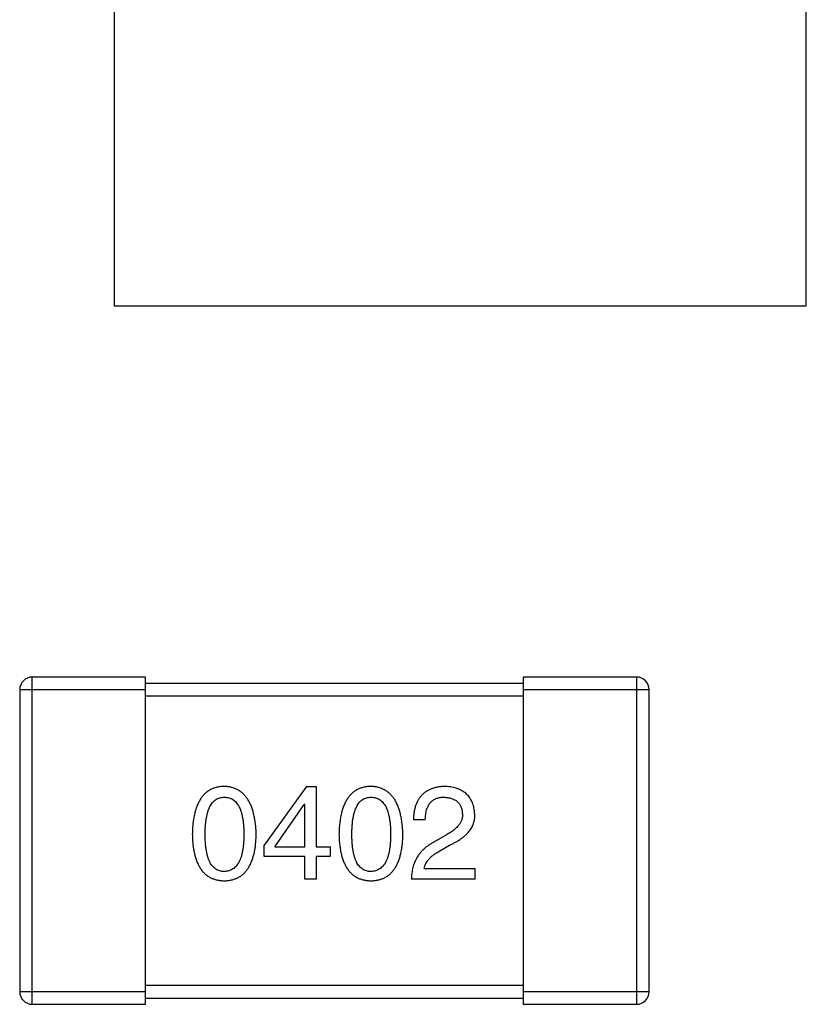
# Model space of a CAD drawing. Header units: millimetres. Extents: x 72 to 239, y 133 to 319.
# Tile 140 of 240: x 119.58 to 120.83, y 276.68 to 278.24. Entities that reach past the tile are written whole.
import ezdxf

# ---------------------------------------------------------------- set-up
doc = ezdxf.new("R2010")
doc.units = ezdxf.units.MM
doc.header["$LTSCALE"] = 5
doc.layers.get('0').update_dxf_attribs({"linetype": 'CONTINUOUS'})

msp = doc.modelspace()

# ---------------------------------------------------------------- linework, layer by layer
for p, q in [((119.7284, 279.7878), (119.7284, 277.7878)), ((120.8284, 277.7878), (120.8284, 279.7878)), ((119.7284, 277.7878), (120.8284, 277.7878)), ((119.5985, 276.6779), (119.5985, 277.1979)), ((119.7785, 277.1979), (119.5985, 277.1979)), ((119.7785, 276.6779), (119.7785, 277.1979)), ((120.3785, 277.1979), (120.3785, 276.6779)), ((120.5585, 277.1979), (120.3785, 277.1979)), ((120.5585, 277.1979), (120.5585, 276.6779)), ((119.5785, 277.1779), (119.5785, 276.6979)), ((119.5785, 277.1779), (119.7785, 277.1779)), ((120.3785, 277.1879), (119.7785, 277.1879)), ((120.3785, 277.1779), (120.5785, 277.1779)), ((120.5785, 276.6979), (120.5785, 277.1779)), ((119.7785, 277.1679), (120.3785, 277.1679)), ((120.034, 277.0242), (119.9668, 276.9307)), ((120.034, 277.0242), (120.0496, 277.0242)), ((120.0496, 277.0242), (120.0496, 276.9283)), ((119.984, 276.9283), (120.0307, 276.9955)), ((120.0315, 276.9955), (120.0307, 276.9955)), ((120.0315, 276.9283), (120.0315, 276.9955)), ((120.2229, 276.9709), (120.204, 276.9709)), ((120.2549, 276.9463), (120.2352, 276.9348)), ((119.9668, 276.9127), (119.9668, 276.9307)), ((119.984, 276.9283), (120.0315, 276.9283)), ((120.0496, 276.9283), (120.0717, 276.9283)), ((120.0717, 276.9283), (120.0717, 276.9127)), ((120.2458, 276.9217), (120.2614, 276.9307)), ((120.0315, 276.9127), (119.9668, 276.9127)), ((120.0315, 276.8766), (120.0315, 276.9127)), ((120.0496, 276.9127), (120.0496, 276.8766)), ((120.0717, 276.9127), (120.0496, 276.9127)), ((120.2213, 276.8938), (120.3016, 276.8938)), ((120.3016, 276.8938), (120.3016, 276.8766)), ((120.0496, 276.8766), (120.0315, 276.8766)), ((120.3016, 276.8766), (120.2008, 276.8766)), ((120.3785, 276.7079), (119.7785, 276.7079)), ((119.7785, 276.6979), (119.5785, 276.6979)), ((120.5785, 276.6979), (120.3785, 276.6979)), ((119.5985, 276.6779), (119.7785, 276.6779)), ((119.7785, 276.6879), (120.3785, 276.6879)), ((120.3785, 276.6779), (120.5585, 276.6779))]:
    msp.add_line(p, q)
for centre, start, end in [((119.5985, 277.1779), 90, 180), ((120.5585, 277.1779), 0, 90), ((119.5985, 276.6979), 180, 270), ((120.5585, 276.6979), 270, 0)]:
    msp.add_arc(centre, 0.02, start, end)
for points, knots in [([(119.9035, 277.0242), (119.9015, 277.0241), (119.8976, 277.0239), (119.892, 277.0229), (119.8867, 277.0213), (119.8818, 277.0192), (119.8773, 277.0165), (119.8732, 277.0131), (119.8694, 277.0092), (119.8661, 277.0047), (119.8631, 276.9996), (119.8605, 276.9939), (119.8582, 276.9877), (119.8564, 276.9808), (119.8548, 276.9734), (119.8537, 276.9655), (119.853, 276.9569), (119.8528, 276.951), (119.8527, 276.9479)], [0, 0, 0, 0, 0.057911, 0.113262, 0.165956, 0.217443, 0.268511, 0.319665, 0.372, 0.426129, 0.483365, 0.543779, 0.607756, 0.676562, 0.749704, 0.827713, 0.911177, 1, 1, 1, 1]), ([(119.9543, 276.9479), (119.9542, 276.951), (119.9539, 276.9568), (119.9531, 276.9653), (119.9519, 276.9732), (119.9503, 276.9805), (119.9484, 276.9873), (119.9462, 276.9935), (119.9435, 276.9992), (119.9405, 277.0043), (119.9371, 277.0088), (119.9334, 277.0127), (119.9293, 277.0161), (119.9249, 277.0189), (119.92, 277.0211), (119.9148, 277.0227), (119.9093, 277.0238), (119.9055, 277.0241), (119.9035, 277.0242)], [0, 0, 0, 0, 0.088475, 0.171606, 0.249595, 0.322626, 0.391327, 0.455765, 0.516374, 0.573675, 0.628522, 0.681161, 0.732559, 0.783563, 0.83504, 0.887639, 0.942585, 1, 1, 1, 1]), ([(120.1366, 277.0242), (120.1347, 277.0241), (120.1308, 277.0239), (120.1251, 277.0229), (120.1199, 277.0213), (120.115, 277.0192), (120.1105, 277.0165), (120.1063, 277.0131), (120.1026, 277.0092), (120.0992, 277.0047), (120.0962, 276.9996), (120.0936, 276.9939), (120.0914, 276.9877), (120.0895, 276.9808), (120.088, 276.9734), (120.0869, 276.9655), (120.0861, 276.9569), (120.0859, 276.951), (120.0858, 276.9479)], [0, 0, 0, 0, 0.057911, 0.113262, 0.165956, 0.217443, 0.268511, 0.319665, 0.372, 0.426129, 0.483365, 0.543779, 0.607756, 0.676562, 0.749704, 0.827713, 0.911177, 1, 1, 1, 1]), ([(120.1875, 276.9479), (120.1873, 276.951), (120.1871, 276.9568), (120.1862, 276.9653), (120.185, 276.9732), (120.1835, 276.9805), (120.1816, 276.9873), (120.1793, 276.9935), (120.1767, 276.9992), (120.1737, 277.0043), (120.1703, 277.0088), (120.1666, 277.0127), (120.1625, 277.0161), (120.158, 277.0189), (120.1532, 277.0211), (120.148, 277.0227), (120.1424, 277.0238), (120.1386, 277.0241), (120.1366, 277.0242)], [0, 0, 0, 0, 0.088475, 0.171606, 0.249595, 0.322626, 0.391327, 0.455765, 0.516374, 0.573675, 0.628522, 0.681161, 0.732559, 0.783563, 0.83504, 0.887639, 0.942585, 1, 1, 1, 1]), ([(120.2549, 277.0242), (120.2528, 277.0241), (120.2489, 277.0239), (120.2432, 277.0231), (120.2379, 277.0219), (120.233, 277.0203), (120.2284, 277.0184), (120.2243, 277.016), (120.2205, 277.0133), (120.2171, 277.0101), (120.2141, 277.0065), (120.2115, 277.0026), (120.2093, 276.9983), (120.2074, 276.9935), (120.206, 276.9884), (120.2049, 276.9829), (120.2043, 276.977), (120.2041, 276.973), (120.204, 276.9709)], [0, 0, 0, 0, 0.07282, 0.141057, 0.2062, 0.267672, 0.326735, 0.383519, 0.439188, 0.494454, 0.549628, 0.605958, 0.66397, 0.72402, 0.787502, 0.854127, 0.925065, 1, 1, 1, 1]), ([(120.3016, 276.9799), (120.3014, 276.9816), (120.3012, 276.9849), (120.3004, 276.9897), (120.2993, 276.9942), (120.2978, 276.9983), (120.296, 277.0022), (120.294, 277.0058), (120.2915, 277.009), (120.2887, 277.0119), (120.2856, 277.0146), (120.2822, 277.0169), (120.2784, 277.0189), (120.2743, 277.0206), (120.2699, 277.0219), (120.2652, 277.023), (120.2601, 277.0238), (120.2567, 277.024), (120.2549, 277.0242)], [0, 0, 0, 0, 0.070688, 0.137741, 0.201612, 0.262778, 0.321223, 0.378455, 0.434411, 0.490146, 0.546362, 0.603392, 0.662208, 0.723401, 0.787372, 0.85442, 0.925153, 1, 1, 1, 1]), ([(119.8732, 276.9479), (119.8732, 276.9503), (119.8732, 276.9549), (119.8736, 276.9616), (119.8742, 276.9679), (119.875, 276.9736), (119.8761, 276.9789), (119.8773, 276.9838), (119.8789, 276.9882), (119.8807, 276.9921), (119.8827, 276.9956), (119.8849, 276.9987), (119.8874, 277.0012), (119.8902, 277.0033), (119.8932, 277.005), (119.8964, 277.0061), (119.8999, 277.0068), (119.9023, 277.0069), (119.9035, 277.007)], [0, 0, 0, 0, 0.096452, 0.187278, 0.271765, 0.350519, 0.423437, 0.491321, 0.554011, 0.612224, 0.666281, 0.717003, 0.764884, 0.811423, 0.856783, 0.902993, 0.950236, 1, 1, 1, 1]), ([(119.9035, 277.007), (119.9048, 277.0069), (119.9072, 277.0068), (119.9108, 277.0061), (119.9141, 277.005), (119.9172, 277.0034), (119.92, 277.0012), (119.9226, 276.9987), (119.9249, 276.9956), (119.927, 276.9922), (119.9288, 276.9882), (119.9304, 276.9838), (119.9317, 276.979), (119.9328, 276.9736), (119.9336, 276.9679), (119.9342, 276.9616), (119.9346, 276.9549), (119.9346, 276.9503), (119.9346, 276.9479)], [0, 0, 0, 0, 0.050604, 0.098688, 0.145699, 0.191791, 0.238625, 0.286717, 0.337546, 0.391814, 0.449755, 0.512106, 0.579685, 0.652048, 0.730262, 0.814146, 0.904281, 1, 1, 1, 1]), ([(120.1063, 276.9479), (120.1063, 276.9503), (120.1064, 276.9549), (120.1068, 276.9616), (120.1073, 276.9679), (120.1081, 276.9736), (120.1092, 276.9789), (120.1105, 276.9838), (120.112, 276.9882), (120.1138, 276.9921), (120.1158, 276.9956), (120.118, 276.9987), (120.1206, 277.0012), (120.1233, 277.0033), (120.1263, 277.005), (120.1295, 277.0061), (120.133, 277.0068), (120.1354, 277.0069), (120.1366, 277.007)], [0, 0, 0, 0, 0.096452, 0.187278, 0.271765, 0.350519, 0.423437, 0.491321, 0.554011, 0.612224, 0.666281, 0.717003, 0.764884, 0.811423, 0.856783, 0.902993, 0.950236, 1, 1, 1, 1]), ([(120.1366, 277.007), (120.1379, 277.0069), (120.1404, 277.0068), (120.1439, 277.0061), (120.1473, 277.005), (120.1503, 277.0034), (120.1531, 277.0012), (120.1557, 276.9987), (120.158, 276.9956), (120.1601, 276.9922), (120.1619, 276.9882), (120.1635, 276.9838), (120.1648, 276.979), (120.1659, 276.9736), (120.1668, 276.9679), (120.1674, 276.9616), (120.1677, 276.9549), (120.1678, 276.9503), (120.1678, 276.9479)], [0, 0, 0, 0, 0.050604, 0.098688, 0.145699, 0.191791, 0.238625, 0.286717, 0.337546, 0.391814, 0.449755, 0.512106, 0.579685, 0.652048, 0.730262, 0.814146, 0.904281, 1, 1, 1, 1]), ([(120.2229, 276.9709), (120.223, 276.9724), (120.2231, 276.9752), (120.2235, 276.9793), (120.2241, 276.9831), (120.225, 276.9866), (120.2261, 276.9899), (120.2273, 276.9928), (120.2289, 276.9955), (120.2306, 276.9979), (120.2326, 277.0001), (120.2348, 277.0019), (120.2372, 277.0035), (120.2398, 277.0048), (120.2427, 277.0057), (120.2457, 277.0064), (120.249, 277.0069), (120.2512, 277.0069), (120.2524, 277.007)], [0, 0, 0, 0, 0.082594, 0.15978, 0.232961, 0.301462, 0.365595, 0.426678, 0.484662, 0.540809, 0.595146, 0.648401, 0.702272, 0.757102, 0.813447, 0.872233, 0.934055, 1, 1, 1, 1]), ([(120.2524, 277.007), (120.2535, 277.0069), (120.2557, 277.0068), (120.2589, 277.0064), (120.2619, 277.0058), (120.2647, 277.0051), (120.2672, 277.0041), (120.2696, 277.003), (120.2718, 277.0016), (120.2738, 277.0001), (120.2755, 276.9983), (120.2771, 276.9964), (120.2784, 276.9942), (120.2795, 276.9919), (120.2804, 276.9894), (120.2812, 276.9867), (120.2817, 276.9838), (120.2818, 276.9818), (120.2819, 276.9807)], [0, 0, 0, 0, 0.076112, 0.148436, 0.216883, 0.281466, 0.34298, 0.402356, 0.459881, 0.51546, 0.571111, 0.62658, 0.683162, 0.741007, 0.801404, 0.863825, 0.930544, 1, 1, 1, 1]), ([(120.2819, 276.9807), (120.282, 276.9799), (120.2821, 276.9783), (120.2819, 276.9759), (120.2815, 276.9735), (120.2809, 276.9712), (120.28, 276.9689), (120.2789, 276.9666), (120.2776, 276.9644), (120.276, 276.9623), (120.2742, 276.9601), (120.2721, 276.958), (120.2698, 276.956), (120.2673, 276.9539), (120.2645, 276.952), (120.2615, 276.95), (120.2583, 276.9481), (120.256, 276.9469), (120.2549, 276.9463)], [0, 0, 0, 0, 0.052237, 0.103888, 0.155485, 0.207395, 0.259864, 0.31356, 0.369176, 0.4266, 0.486836, 0.550048, 0.61567, 0.685271, 0.75824, 0.834614, 0.915635, 1, 1, 1, 1]), ([(120.2614, 276.9307), (120.2631, 276.9315), (120.2664, 276.933), (120.2711, 276.9355), (120.2755, 276.9381), (120.2796, 276.9408), (120.2833, 276.9436), (120.2867, 276.9464), (120.2897, 276.9494), (120.2924, 276.9524), (120.2947, 276.9555), (120.2967, 276.9587), (120.2984, 276.962), (120.2998, 276.9654), (120.3007, 276.9689), (120.3014, 276.9725), (120.3017, 276.9762), (120.3016, 276.9787), (120.3016, 276.9799)], [0, 0, 0, 0, 0.082731, 0.161257, 0.236138, 0.307554, 0.375712, 0.440848, 0.502916, 0.562567, 0.619798, 0.675716, 0.73039, 0.78386, 0.837315, 0.890547, 0.944917, 1, 1, 1, 1]), ([(119.8527, 276.9479), (119.8528, 276.945), (119.853, 276.9393), (119.8537, 276.931), (119.8548, 276.9233), (119.8564, 276.9161), (119.8582, 276.9095), (119.8605, 276.9035), (119.8631, 276.898), (119.8661, 276.893), (119.8694, 276.8886), (119.8732, 276.8849), (119.8773, 276.8816), (119.8819, 276.879), (119.8867, 276.8769), (119.892, 276.8754), (119.8976, 276.8744), (119.9015, 276.8743), (119.9035, 276.8742)], [0, 0, 0, 0, 0.087693, 0.170223, 0.247496, 0.319826, 0.387768, 0.451403, 0.511459, 0.568358, 0.622671, 0.675251, 0.726739, 0.778422, 0.830759, 0.884394, 0.940865, 1, 1, 1, 1]), ([(119.9035, 276.8889), (119.9023, 276.889), (119.8999, 276.8891), (119.8964, 276.8897), (119.8931, 276.8909), (119.8902, 276.8926), (119.8874, 276.8947), (119.8849, 276.8972), (119.8827, 276.9002), (119.8807, 276.9037), (119.8789, 276.9077), (119.8773, 276.9121), (119.8761, 276.9169), (119.875, 276.9222), (119.8742, 276.928), (119.8736, 276.9343), (119.8732, 276.9409), (119.8732, 276.9456), (119.8732, 276.9479)], [0, 0, 0, 0, 0.049766, 0.097012, 0.143225, 0.188786, 0.235079, 0.282962, 0.333687, 0.387747, 0.445963, 0.508657, 0.576545, 0.649868, 0.72822, 0.812712, 0.903543, 1, 1, 1, 1]), ([(119.9035, 276.8742), (119.9055, 276.8743), (119.9094, 276.8744), (119.915, 276.8754), (119.9202, 276.8769), (119.9251, 276.879), (119.9297, 276.8816), (119.9338, 276.8849), (119.9376, 276.8887), (119.9409, 276.893), (119.9439, 276.898), (119.9465, 276.9035), (119.9488, 276.9095), (119.9506, 276.9161), (119.9522, 276.9233), (119.9532, 276.931), (119.954, 276.9393), (119.9542, 276.945), (119.9543, 276.9479)], [0, 0, 0, 0, 0.059134, 0.115603, 0.169236, 0.221572, 0.273254, 0.32474, 0.377319, 0.431815, 0.488555, 0.548609, 0.612242, 0.680182, 0.75251, 0.829782, 0.91231, 1, 1, 1, 1]), ([(119.9346, 276.9479), (119.9346, 276.9456), (119.9346, 276.941), (119.9342, 276.9344), (119.9336, 276.9283), (119.9328, 276.9226), (119.9317, 276.9173), (119.9304, 276.9124), (119.9288, 276.9081), (119.927, 276.9041), (119.9249, 276.9006), (119.9226, 276.8976), (119.92, 276.895), (119.9172, 276.8929), (119.9141, 276.8912), (119.9108, 276.8899), (119.9072, 276.8892), (119.9048, 276.889), (119.9035, 276.8889)], [0, 0, 0, 0, 0.094834, 0.184067, 0.267029, 0.344713, 0.417334, 0.484367, 0.546941, 0.604717, 0.65953, 0.710539, 0.759381, 0.806382, 0.853027, 0.900623, 0.949121, 1, 1, 1, 1]), ([(120.0858, 276.9479), (120.0859, 276.945), (120.0861, 276.9393), (120.0869, 276.931), (120.088, 276.9233), (120.0895, 276.9161), (120.0914, 276.9095), (120.0936, 276.9035), (120.0962, 276.898), (120.0992, 276.893), (120.1026, 276.8886), (120.1063, 276.8849), (120.1105, 276.8816), (120.115, 276.879), (120.1199, 276.8769), (120.1252, 276.8754), (120.1308, 276.8744), (120.1347, 276.8743), (120.1366, 276.8742)], [0, 0, 0, 0, 0.087693, 0.170223, 0.247496, 0.319826, 0.387768, 0.451403, 0.511459, 0.568358, 0.622671, 0.675251, 0.726739, 0.778422, 0.830759, 0.884394, 0.940865, 1, 1, 1, 1]), ([(120.1366, 276.8889), (120.1354, 276.889), (120.133, 276.8891), (120.1295, 276.8897), (120.1263, 276.8909), (120.1233, 276.8926), (120.1206, 276.8947), (120.1181, 276.8972), (120.1158, 276.9002), (120.1138, 276.9037), (120.112, 276.9077), (120.1105, 276.9121), (120.1092, 276.9169), (120.1081, 276.9222), (120.1073, 276.928), (120.1068, 276.9343), (120.1064, 276.9409), (120.1063, 276.9456), (120.1063, 276.9479)], [0, 0, 0, 0, 0.049766, 0.097012, 0.143225, 0.188786, 0.235079, 0.282962, 0.333687, 0.387747, 0.445963, 0.508657, 0.576545, 0.649868, 0.72822, 0.812712, 0.903543, 1, 1, 1, 1]), ([(120.1678, 276.9479), (120.1678, 276.9456), (120.1677, 276.941), (120.1674, 276.9344), (120.1668, 276.9283), (120.1659, 276.9226), (120.1649, 276.9173), (120.1635, 276.9124), (120.162, 276.9081), (120.1601, 276.9041), (120.158, 276.9006), (120.1557, 276.8976), (120.1532, 276.895), (120.1503, 276.8929), (120.1473, 276.8912), (120.1439, 276.8899), (120.1404, 276.8892), (120.1379, 276.889), (120.1366, 276.8889)], [0, 0, 0, 0, 0.094834, 0.184067, 0.267029, 0.344713, 0.417334, 0.484367, 0.546941, 0.604717, 0.65953, 0.710539, 0.759381, 0.806382, 0.853027, 0.900623, 0.949121, 1, 1, 1, 1]), ([(120.1366, 276.8742), (120.1386, 276.8743), (120.1425, 276.8744), (120.1481, 276.8754), (120.1534, 276.8769), (120.1583, 276.879), (120.1628, 276.8816), (120.167, 276.8849), (120.1707, 276.8887), (120.1741, 276.893), (120.1771, 276.898), (120.1797, 276.9035), (120.1819, 276.9095), (120.1838, 276.9161), (120.1853, 276.9233), (120.1864, 276.931), (120.1872, 276.9393), (120.1874, 276.945), (120.1875, 276.9479)], [0, 0, 0, 0, 0.059134, 0.115603, 0.169236, 0.221572, 0.273254, 0.32474, 0.377319, 0.431815, 0.488555, 0.548609, 0.612242, 0.680182, 0.75251, 0.829782, 0.91231, 1, 1, 1, 1]), ([(120.2352, 276.9348), (120.2338, 276.9341), (120.2311, 276.9326), (120.2273, 276.93), (120.2237, 276.9274), (120.2204, 276.9245), (120.2174, 276.9215), (120.2146, 276.9182), (120.212, 276.9149), (120.2097, 276.9113), (120.2077, 276.9076), (120.2059, 276.9036), (120.2044, 276.8996), (120.2032, 276.8953), (120.2022, 276.8909), (120.2015, 276.8863), (120.2009, 276.8815), (120.2008, 276.8783), (120.2008, 276.8766)], [0, 0, 0, 0, 0.065828, 0.130094, 0.192451, 0.254037, 0.313974, 0.373757, 0.433048, 0.492243, 0.551902, 0.611758, 0.672678, 0.734814, 0.798569, 0.863693, 0.930488, 1, 1, 1, 1]), ([(120.2213, 276.8938), (120.2215, 276.8951), (120.222, 276.8978), (120.2237, 276.9015), (120.2258, 276.9052), (120.2286, 276.9087), (120.232, 276.9122), (120.2361, 276.9155), (120.2407, 276.9187), (120.2441, 276.9207), (120.2458, 276.9217)], [0, 0, 0, 0, 0.103034, 0.208166, 0.318255, 0.434664, 0.559728, 0.695394, 0.841708, 1, 1, 1, 1])]:
    msp.add_open_spline(points, degree=3, knots=knots)

doc.saveas('drawing.dxf')
